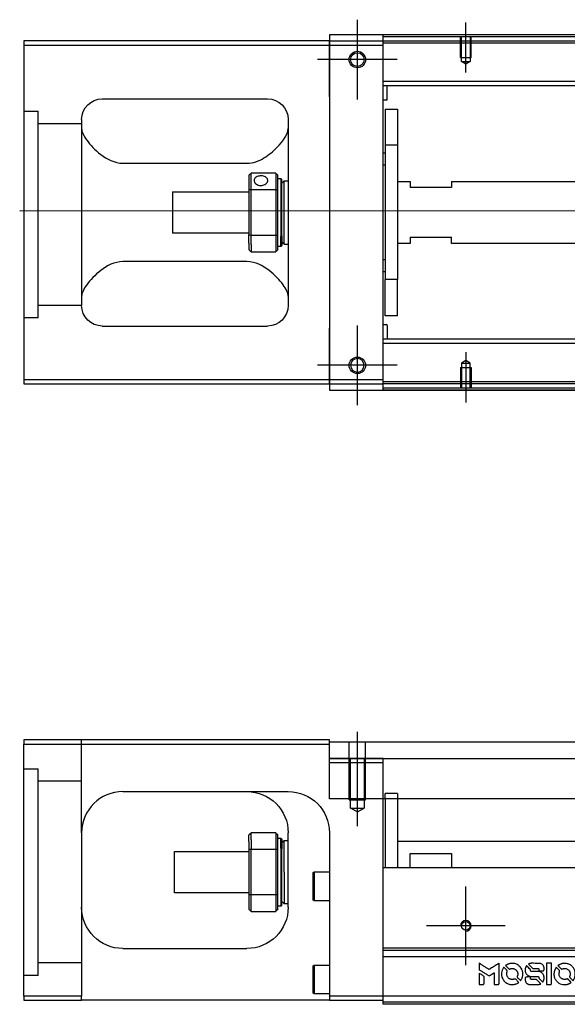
# Model space of a CAD drawing. Header units: millimetres. Extents: x 1805 to 4914, y -1594 to 860.
# Tile 27 of 41: x 3870 to 4003, y -909 to -671. Entities that reach past the tile are written whole.
import ezdxf
from ezdxf.lldxf.tags import DXFTag

# ---------------------------------------------------------------- set-up
doc = ezdxf.new("R2010")
doc.units = ezdxf.units.MM
doc.layers.get('0').update_dxf_attribs({"linetype": 'CONTINUOUS'})
tags = doc.linetypes.add('DASHED', pattern=[25.72, 12.86, -12.86]).pattern_tags.tags
tags[6:7] = [DXFTag(74, 4), DXFTag(75, 0), DXFTag(340, '0'), DXFTag(46, 0.0), DXFTag(50, 0.0), DXFTag(44, 0.0), DXFTag(45, 0.0)]
tags[4:5] = [DXFTag(74, 4), DXFTag(75, 0), DXFTag(340, '0'), DXFTag(46, 0.0), DXFTag(50, 0.0), DXFTag(44, 0.0), DXFTag(45, 0.0)]

# ---------------------------------------------------------------- blocks, each defined once
blk = doc.blocks.new('MosionX logo(完整正式版)')
h = blk.add_hatch(color=22)
h.dxf.hatch_style = 1
h.paths.add_polyline_path([(-1416, 1831), (-1517, 1831), (-1619, 1831), (-1707, 1742, 0.000288), (-1740, 1709, 0.000479), (-1769, 1680, 0.000013), (-1794, 1654, 0.197177), (-1794, 1654, 0.197497), (-1794, 1653, 0.00004), (-1779, 1638, 0.000834), (-1763, 1622, 0.000506), (-1744, 1603), (-1694, 1552), (-1555, 1692)])
h.paths.add_polyline_path([(-1892, 1355), (-1942, 1405, 0.000476), (-1962, 1424, 0.000789), (-1978, 1441, 0.000035), (-1993, 1455, 0.19758), (-1993, 1456, 0.198396), (-1994, 1455, 0.000019), (-2014, 1435, 0.000582), (-2036, 1413, 0.000351), (-2062, 1387, 0.000108), (-2174, 1275, 0.000692), (-2230, 1218, 0.000077), (-2269, 1179, 0.197527), (-2269, 1178, 0.410181), (-2269, 1177, 0.000493), (-2248, 1177, 0.002424), (-2219, 1177, 0.000529), (-2169, 1177), (-2070, 1177), (-1981, 1266)])
at = {"color": 22}
for points in [[(-2150, 1708, -0.000056), (-2089, 1647, -0.000021), (-2004, 1562, -0.000021), (-1911, 1469, -0.000025), (-1823, 1381), (-1619, 1177), (-1518, 1177), (-1417, 1177), (-1553, 1315, 0.000274), (-1619, 1381, 0.000123), (-1705, 1467, 0.000121), (-1797, 1559, 0.000165), (-1879, 1641), (-2068, 1831), (-2170, 1831), (-2272, 1831)], [(-1707, 1742, 0.000288), (-1740, 1709, 0.000479), (-1769, 1680, 0.000013), (-1794, 1654, 0.197177), (-1794, 1654, 0.197497), (-1794, 1653, 0.00004), (-1779, 1638, 0.000836), (-1763, 1622, 0.000505), (-1744, 1603), (-1694, 1552), (-1555, 1692), (-1416, 1831), (-1517, 1831), (-1619, 1831)], [(-4562, 1668), (-4562, 1603), (-4545, 1592, -0.000297), (-4534, 1586, -0.000037), (-4510, 1571, -0.000043), (-4482, 1554, -0.000036), (-4452, 1535, 0.000044), (-4422, 1517, 0.000063), (-4396, 1501, 0.000035), (-4374, 1488, 0.0009), (-4368, 1484), (-4360, 1479), (-4348, 1486, 0.001175), (-4342, 1490, 0.000208), (-4329, 1498, 0.000225), (-4315, 1506, 0.000203), (-4300, 1516, -0.000711), (-4286, 1525, -0.001119), (-4274, 1532, -0.000263), (-4263, 1539, -0.04589), (-4262, 1539, -0.519312), (-4261, 1539, -0.001914), (-4261, 1521, -0.003124), (-4260, 1493, -0.000285), (-4260, 1421), (-4260, 1303), (-4219, 1303, 0.001727), (-4189, 1303, 0.025279), (-4179, 1303, 0.073886), (-4173, 1305, 0.07426), (-4167, 1308, 0.03264), (-4166, 1310, 0.01784), (-4164, 1311, 0.017712), (-4163, 1313, 0.026854), (-4162, 1315), (-4160, 1319), (-4160, 1526), (-4159, 1733), (-4162, 1731, -0.004595), (-4163, 1730, -0.00016), (-4169, 1726, -0.000298), (-4177, 1722, -0.000208), (-4185, 1717, 0.000986), (-4210, 1701, 0.00025), (-4250, 1676, 0.000268), (-4292, 1650, 0.000436), (-4329, 1627, -0.002932), (-4341, 1619, -0.004718), (-4351, 1613, -0.001113), (-4360, 1608, -0.227179), (-4361, 1608, -0.045982), (-4362, 1608, -0.000145), (-4374, 1616, -0.000825), (-4387, 1624, -0.000517), (-4403, 1634, 0.000056), (-4458, 1668, 0.000289), (-4488, 1687, 0.000481), (-4511, 1701, 0.000418), (-4535, 1715), (-4562, 1732)], [(-4068, 1643, 0.064158), (-4094, 1594, 0.06356), (-4108, 1539, 0.064004), (-4107, 1483, 0.066747), (-4091, 1429, 0.04321), (-4073, 1396, 0.044737), (-4050, 1367, 0.044901), (-4021, 1342, 0.044184), (-3989, 1323, 0.026293), (-3965, 1313, 0.033344), (-3941, 1306, 0.033227), (-3917, 1303, 0.025815), (-3890, 1302, 0.023119), (-3864, 1304, 0.031044), (-3841, 1308, 0.031337), (-3819, 1315, 0.024258), (-3796, 1325, 0.015622), (-3788, 1329, 0.008495), (-3778, 1335, 0.008415), (-3769, 1341, 0.020814), (-3763, 1346), (-3760, 1348), (-3791, 1379, 0.002843), (-3814, 1403, 0.033917), (-3823, 1411, 0.087906), (-3831, 1414, 0.073302), (-3839, 1416, 0.022047), (-3843, 1415, 0.026465), (-3847, 1415, 0.022233), (-3851, 1414, 0.009985), (-3857, 1412, -0.039011), (-3876, 1407, -0.044398), (-3896, 1406, -0.045096), (-3915, 1408, -0.04265), (-3934, 1413, -0.071154), (-3961, 1428, -0.068827), (-3983, 1450, -0.068713), (-3998, 1476, -0.070507), (-4005, 1506, -0.028605), (-4006, 1519, -0.031418), (-4005, 1531, -0.031044), (-4002, 1544, -0.02668), (-3998, 1556, 0.038913), (-3996, 1564, 0.043732), (-3995, 1571, 0.047754), (-3995, 1578, 0.075756), (-3997, 1583, 0.07294), (-3999, 1586, 0.003456), (-4006, 1594, 0.005023), (-4017, 1605, 0.002422), (-4030, 1619, 0.000819), (-4042, 1631, 0.001349), (-4053, 1641, 0.0001), (-4062, 1650, 0.205335), (-4062, 1651, 0.219821), (-4063, 1650, 0.002494), (-4064, 1648, 0.007089), (-4066, 1646, 0.004494)], [(-3917, 1731, 0.024131), (-3935, 1728, 0.022344), (-3954, 1723, 0.021883), (-3972, 1717, 0.020884), (-3990, 1709, 0.010669), (-4000, 1703, 0.010389), (-4011, 1697, 0.010913), (-4020, 1692, 0.022227), (-4026, 1687), (-4029, 1685), (-3996, 1653, 0.002452), (-3984, 1640, 0.003628), (-3972, 1630, 0.001662), (-3963, 1621, 0.070159), (-3960, 1619, 0.047671), (-3958, 1618, 0.018624), (-3956, 1618, 0.017921), (-3953, 1617, 0.018804), (-3950, 1617, 0.018255), (-3946, 1617, 0.041312), (-3943, 1617, 0.037164), (-3939, 1618, 0.012342), (-3935, 1620, -0.015101), (-3924, 1624, -0.035998), (-3916, 1626, -0.033244), (-3907, 1627, -0.011249), (-3894, 1627, -0.004059), (-3883, 1627, -0.019693), (-3877, 1627, -0.027943), (-3872, 1626, -0.014411), (-3866, 1624, -0.033089), (-3851, 1619, -0.033887), (-3838, 1613, -0.034021), (-3825, 1604, -0.033942), (-3814, 1594, -0.02816), (-3804, 1582, -0.035032), (-3796, 1570, -0.035269), (-3790, 1557, -0.029196), (-3785, 1543, -0.037862), (-3782, 1526, -0.043657), (-3782, 1510, -0.043064), (-3784, 1494, -0.035184), (-3790, 1477, 0.033699), (-3792, 1470, 0.052815), (-3793, 1463, 0.059167), (-3793, 1456, 0.058972), (-3791, 1450, 0.059208), (-3788, 1445, 0.021125), (-3783, 1439, 0.008691), (-3773, 1429, 0.000851), (-3749, 1405, 0.001873), (-3736, 1393, 0.013884), (-3730, 1387, 0.022355), (-3726, 1385, 0.341453), (-3725, 1385, 0.073011), (-3722, 1388, 0.004587), (-3714, 1399, 0.00748), (-3707, 1411, 0.016837), (-3702, 1420, 0.028606), (-3692, 1443, 0.031352), (-3685, 1465, 0.031004), (-3681, 1489, 0.0268), (-3680, 1514, 0.026698), (-3681, 1541, 0.03002), (-3686, 1566, 0.030357), (-3693, 1590, 0.028554), (-3703, 1614, 0.062944), (-3732, 1658, 0.062206), (-3772, 1694, 0.062448), (-3819, 1719, 0.064355), (-3870, 1731, 0.017377), (-3880, 1731, 0.008369), (-3893, 1731, 0.008367), (-3907, 1731, 0.01757)], [(-3610, 1675, 0.023289), (-3616, 1665, 0.026845), (-3621, 1655, 0.026047), (-3626, 1644, 0.019751), (-3629, 1631, 0.013249), (-3631, 1624, 0.025169), (-3631, 1618, 0.016532), (-3632, 1611, 0.002937), (-3632, 1598, 0.003317), (-3632, 1586, 0.011808), (-3631, 1578, 0.01777), (-3631, 1572, 0.021476), (-3630, 1567, 0.04325), (-3623, 1544, 0.045753), (-3612, 1523, 0.04649), (-3598, 1505, 0.047672), (-3581, 1490, 0.025315), (-3573, 1485, 0.015208), (-3564, 1480, 0.01512), (-3554, 1476, 0.022488), (-3546, 1473, 0.027857), (-3532, 1469, 0.034138), (-3519, 1467, 0.014286), (-3499, 1467, 0.00124), (-3449, 1467, -0.00103), (-3418, 1467, -0.002552), (-3396, 1466, -0.001594), (-3379, 1466, -0.047676), (-3374, 1466, -0.085307), (-3367, 1463, -0.097789), (-3361, 1457, -0.085947), (-3357, 1450, -0.051339), (-3356, 1440, 0.014634), (-3355, 1436, 0.015028), (-3355, 1433, 0.014927), (-3354, 1430, 0.059415), (-3353, 1429, 0.070595), (-3351, 1425, 0.00028), (-3315, 1389, 0.000111), (-3279, 1352, 0.200239), (-3277, 1352, 0.268906), (-3276, 1352, 0.001866), (-3271, 1361, 0.007532), (-3267, 1370, 0.017818), (-3263, 1376, 0.013256), (-3261, 1383, 0.011636), (-3258, 1391, 0.011528), (-3256, 1399, 0.012303), (-3254, 1407, 0.0423), (-3252, 1419, 0.013657), (-3252, 1437, 0.013857), (-3252, 1455, 0.037428), (-3254, 1468, 0.014927), (-3256, 1477, 0.0122), (-3259, 1486, 0.012518), (-3262, 1494, 0.023062), (-3265, 1501, 0.065961), (-3281, 1525, 0.06055), (-3304, 1545, 0.059676), (-3331, 1559, 0.060497), (-3360, 1567, 0.025683), (-3367, 1567, 0.001528), (-3386, 1567, 0.002124), (-3410, 1568, 0.001173), (-3439, 1568, -0.000809), (-3490, 1568, -0.017164), (-3506, 1568, -0.063931), (-3514, 1570, -0.108429), (-3520, 1573, -0.052941), (-3523, 1577, -0.063675), (-3525, 1582, -0.050562), (-3526, 1587, -0.020337), (-3527, 1595, 0.009897), (-3528, 1599, 0.016482), (-3528, 1603, 0.019019), (-3529, 1606, 0.06043), (-3530, 1608, 0.076267), (-3533, 1613, 0.00054), (-3566, 1646, 0.000307), (-3601, 1680, 0.142594), (-3604, 1681, 0.232419), (-3604, 1681, 0.022995), (-3606, 1680, 0.024627), (-3608, 1678, 0.015407)], [(-3516, 1731, 0.018538), (-3522, 1730, 0.010695), (-3530, 1729, 0.01068), (-3538, 1727, 0.017678), (-3544, 1725, 0.013849), (-3551, 1722, 0.011814), (-3559, 1719, 0.004513), (-3566, 1716, 0.290035), (-3566, 1715, 0.196418), (-3566, 1714, 0.000124), (-3554, 1702, 0.001477), (-3540, 1688, 0.000898), (-3524, 1671), (-3481, 1629), (-3427, 1628, -0.001471), (-3387, 1628, -0.028714), (-3374, 1627, -0.097073), (-3367, 1625, -0.084199), (-3361, 1620, -0.042698), (-3359, 1616, -0.053912), (-3357, 1612, -0.051004), (-3356, 1608, -0.032967), (-3355, 1602, 0.00807), (-3355, 1600, 0.003023), (-3355, 1596, 0.002994), (-3355, 1592, 0.003629), (-3355, 1588), (-3354, 1579), (-3313, 1579, 0.001618), (-3293, 1579, 0.005206), (-3280, 1579, 0.00535), (-3271, 1579, 0.060675), (-3268, 1580, 0.048484), (-3266, 1581, 0.02389), (-3264, 1582, 0.022812), (-3261, 1584, 0.02462), (-3259, 1586, 0.061781), (-3255, 1591, 0.080179), (-3253, 1596, 0.048561), (-3252, 1604, 0.010021), (-3251, 1619, 0.016602), (-3252, 1638, 0.031409), (-3254, 1653, 0.036474), (-3258, 1666, 0.03439), (-3263, 1679, 0.065928), (-3277, 1699, 0.069066), (-3296, 1715, 0.065697), (-3319, 1725, 0.051559), (-3346, 1731, 0.020904), (-3360, 1731, 0.000451), (-3431, 1731, 0.000419), (-3502, 1732, 0.022759)], [(-3202, 1517), (-3202, 1303), (-3160, 1303), (-3118, 1303), (-3113, 1306, 0.071429), (-3109, 1309, 0.054799), (-3105, 1313, 0.053585), (-3102, 1318, 0.060698), (-3101, 1323, 0.033975), (-3100, 1332, 0.000112), (-3100, 1441, 0.000726), (-3100, 1548, 0.001084), (-3101, 1641), (-3102, 1732), (-3152, 1732), (-3202, 1732)], [(-3011, 1643, 0.018008), (-3017, 1634, 0.009842), (-3023, 1622, 0.009807), (-3030, 1610, 0.015716), (-3035, 1599, 0.048467), (-3047, 1561, 0.045841), (-3052, 1520, 0.046006), (-3049, 1479, 0.049638), (-3039, 1441, 0.064819), (-3012, 1391, 0.06695), (-2974, 1350, 0.066691), (-2926, 1320, 0.063505), (-2872, 1304, 0.03135), (-2858, 1302, 0.010439), (-2837, 1302, 0.010391), (-2817, 1302, 0.032408), (-2803, 1304, 0.015696), (-2787, 1307, 0.018095), (-2771, 1312, 0.018551), (-2757, 1317, 0.018352), (-2743, 1323, 0.015568), (-2733, 1328, 0.009832), (-2723, 1334, 0.009795), (-2713, 1341, 0.023727), (-2706, 1346), (-2703, 1348), (-2734, 1379, 0.001528), (-2751, 1397, 0.010022), (-2760, 1406, 0.019586), (-2766, 1411, 0.061865), (-2771, 1413, 0.055054), (-2777, 1415, 0.061607), (-2784, 1416, 0.048725), (-2792, 1415, 0.020221), (-2802, 1412, -0.017722), (-2813, 1409, -0.02685), (-2822, 1407, -0.02759), (-2832, 1406, -0.020233), (-2843, 1406, -0.04793), (-2864, 1409, -0.048386), (-2883, 1416, -0.047866), (-2901, 1426, -0.044964), (-2917, 1440, -0.04333), (-2931, 1457, -0.050921), (-2941, 1475, -0.051473), (-2946, 1495, -0.0459), (-2948, 1516, -0.019014), (-2948, 1526, -0.024114), (-2947, 1535, -0.025081), (-2945, 1544, -0.023892), (-2942, 1553, 0.008624), (-2939, 1560, 0.026486), (-2938, 1564, 0.035074), (-2937, 1568, 0.02756), (-2937, 1573, 0.087163), (-2939, 1580, 0.073291), (-2942, 1587, 0.028074), (-2951, 1596, 0.002594), (-2973, 1619), (-3005, 1651)], [(-2860, 1730, 0.023681), (-2878, 1728, 0.022402), (-2896, 1723, 0.021929), (-2914, 1717, 0.020503), (-2931, 1709, 0.013745), (-2941, 1704, 0.009767), (-2952, 1698, 0.009658), (-2962, 1691, 0.027804), (-2968, 1687), (-2971, 1685), (-2939, 1653, 0.002053), (-2924, 1638, 0.006738), (-2914, 1628, 0.007826), (-2907, 1622, 0.063909), (-2903, 1619, 0.061532), (-2897, 1617, 0.068674), (-2891, 1617, 0.052072), (-2885, 1618, 0.019648), (-2875, 1621, -0.018366), (-2864, 1624, -0.0288), (-2854, 1626, -0.029061), (-2844, 1627, -0.019155), (-2832, 1627, -0.053809), (-2807, 1624, -0.058833), (-2784, 1615, -0.058566), (-2764, 1601, -0.052525), (-2746, 1582, -0.044733), (-2737, 1566, -0.040573), (-2729, 1547, -0.041123), (-2725, 1529, -0.04951), (-2725, 1511, -0.017369), (-2725, 1502, -0.024255), (-2727, 1495, -0.023787), (-2729, 1487, -0.015798), (-2732, 1479, 0.010631), (-2734, 1474, 0.033653), (-2735, 1470, 0.037806), (-2736, 1467, 0.016307), (-2736, 1462, 0.068179), (-2734, 1453, 0.095747), (-2731, 1446, 0.033418), (-2722, 1436, 0.002133), (-2695, 1409, 0.001452), (-2680, 1395, 0.012393), (-2673, 1388, 0.020479), (-2668, 1385, 0.344362), (-2667, 1385, 0.074287), (-2663, 1388, 0.005454), (-2656, 1400, 0.008391), (-2649, 1412, 0.017097), (-2643, 1422, 0.027375), (-2635, 1442, 0.02835), (-2628, 1463, 0.027723), (-2624, 1485, 0.023913), (-2623, 1509, 0.027047), (-2623, 1537, 0.031685), (-2627, 1563, 0.032425), (-2634, 1588, 0.031013), (-2644, 1612, 0.037914), (-2661, 1641, 0.040153), (-2682, 1667, 0.039834), (-2707, 1688, 0.036173), (-2736, 1707, 0.040752), (-2765, 1719, 0.035885), (-2796, 1728, 0.035491), (-2828, 1731, 0.037615)], [(-2572, 1669), (-2572, 1604), (-2422, 1453), (-2271, 1303), (-2229, 1303, 0.0008), (-2202, 1303, 0.010795), (-2192, 1303, 0.030495), (-2186, 1304, 0.080372), (-2183, 1305, 0.03816), (-2179, 1308, 0.041799), (-2176, 1310, 0.042486), (-2174, 1314, 0.042078), (-2172, 1317, 0.099276), (-2170, 1322, 0.003302), (-2170, 1343, 0.002586), (-2170, 1380, 0.000204), (-2170, 1477), (-2170, 1633), (-2221, 1683), (-2271, 1733), (-2271, 1583), (-2272, 1433), (-2419, 1582, 0.000253), (-2476, 1639, 0.000412), (-2524, 1687, 0.000041), (-2567, 1730, 0.041338), (-2570, 1732), (-2572, 1734)], [(-4562, 1417), (-4562, 1303), (-4521, 1303, 0.000842), (-4494, 1303, 0.010591), (-4484, 1303, 0.028995), (-4479, 1303, 0.069543), (-4475, 1305, 0.051063), (-4471, 1307, 0.039932), (-4468, 1310, 0.039414), (-4465, 1314, 0.045845), (-4462, 1318, 0.094811), (-4461, 1322, 0.007124), (-4461, 1333, 0.004713), (-4461, 1352, 0.000534), (-4461, 1395), (-4461, 1469), (-4471, 1475, 0.000828), (-4502, 1494, 0.000879), (-4532, 1513, 0.000048), (-4561, 1530, 0.137596), (-4562, 1531, 0.413028), (-4562, 1530, 0.000016), (-4562, 1497, 0.000623), (-4562, 1460, 0.000374)], [(-3615, 1454, 0.065483), (-3620, 1451, 0.053271), (-3625, 1447, 0.052018), (-3628, 1443, 0.0556), (-3631, 1437, 0.036839), (-3632, 1434, 0.026922), (-3632, 1430, 0.016905), (-3633, 1424, 0.004317), (-3633, 1416, 0.016369), (-3632, 1397, 0.029936), (-3630, 1382, 0.03418), (-3627, 1369, 0.031327), (-3621, 1356, 0.046935), (-3612, 1340, 0.054053), (-3600, 1327, 0.053701), (-3585, 1317, 0.045364), (-3568, 1309, 0.032479), (-3552, 1305, 0.03386), (-3537, 1303, 0.013578), (-3512, 1303, 0.001155), (-3450, 1303, 0.000413), (-3396, 1303, 0.005008), (-3375, 1304, 0.013199), (-3364, 1304, 0.033956), (-3355, 1305, 0.013909), (-3347, 1308, 0.010864), (-3337, 1310, 0.010938), (-3329, 1313, 0.028702), (-3323, 1316), (-3318, 1318), (-3362, 1362), (-3405, 1406), (-3455, 1406, -0.001504), (-3477, 1406, -0.00328), (-3493, 1406, -0.001901), (-3506, 1406, -0.061333), (-3510, 1407, -0.063621), (-3514, 1409, -0.048633), (-3518, 1412, -0.046769), (-3522, 1415, -0.047961), (-3525, 1420, -0.02678), (-3526, 1424, -0.050957), (-3527, 1427, -0.029398), (-3528, 1431, -0.00401), (-3528, 1441), (-3529, 1456), (-3569, 1456, 0.001061), (-3593, 1456, 0.009147), (-3604, 1455, 0.020721), (-3611, 1455, 0.051619)], [(-2572, 1416), (-2572, 1303), (-2530, 1303), (-2488, 1303), (-2483, 1306, 0.03146), (-2480, 1308, 0.026444), (-2478, 1310, 0.026444), (-2476, 1312, 0.031457), (-2475, 1314), (-2472, 1319), (-2471, 1375), (-2471, 1431), (-2521, 1481, 0.000745), (-2540, 1499, 0.001228), (-2556, 1515, 0.000087), (-2571, 1529, 0.195134), (-2571, 1530, 0.412117), (-2572, 1529, 0.000048), (-2572, 1496, 0.00109), (-2572, 1460, 0.000653)], [(-2062, 1387, 0.000108), (-2174, 1275, 0.000692), (-2230, 1218, 0.000077), (-2269, 1179, 0.197527), (-2269, 1178, 0.410182), (-2269, 1177, 0.000493), (-2248, 1177, 0.002424), (-2219, 1177, 0.000529), (-2170, 1177), (-2070, 1177), (-1981, 1266), (-1892, 1355), (-1942, 1405, 0.000476), (-1962, 1424, 0.000789), (-1978, 1441, 0.000035), (-1993, 1455, 0.19758), (-1993, 1456, 0.198396), (-1994, 1455, 0.000019), (-2014, 1435, 0.000582), (-2036, 1413, 0.000351)], [(-1319, 1173, 0.082374), (-1332, 1167, 0.083404), (-1342, 1157, 0.082663), (-1349, 1145, 0.07897), (-1351, 1130, 0.084941), (-1349, 1114, 0.08953), (-1341, 1100, 0.090743), (-1329, 1090, 0.090193), (-1313, 1085, 0.10067), (-1296, 1085, 0.099454), (-1281, 1093, 0.097736), (-1269, 1106, 0.09365), (-1263, 1122, 0.07584), (-1263, 1135, 0.068415), (-1267, 1148, 0.068328), (-1274, 1159, 0.075277), (-1283, 1168, 0.059367), (-1291, 1172, 0.048986), (-1300, 1174, 0.048519), (-1310, 1174, 0.055347)], [(-1325, 1129), (-1325, 1104), (-1322, 1104), (-1319, 1104), (-1319, 1114), (-1319, 1125), (-1313, 1125), (-1306, 1126), (-1302, 1119, -0.003356), (-1300, 1116, -0.002757), (-1298, 1113, -0.002784), (-1296, 1110, -0.007382), (-1295, 1108, 0.019487), (-1294, 1105, 0.098302), (-1293, 1104, 0.116932), (-1291, 1104, 0.032798), (-1289, 1104), (-1285, 1104), (-1288, 1108, 0.005748), (-1289, 1111, 0.002522), (-1291, 1114, 0.002495), (-1293, 1117, 0.00334), (-1295, 1120), (-1299, 1126), (-1296, 1128, 0.066516), (-1292, 1130, 0.085926), (-1290, 1133, 0.082934), (-1289, 1137, 0.05747), (-1289, 1141, 0.023576), (-1289, 1144, 0.043538), (-1289, 1146, 0.050891), (-1290, 1148, 0.049897), (-1291, 1149, 0.067884), (-1295, 1152, 0.077412), (-1298, 1154, 0.049266), (-1304, 1154, 0.012208), (-1313, 1155), (-1325, 1155)], [(-1298, 1147, -0.120545), (-1296, 1144, -0.09136), (-1295, 1141, -0.087576), (-1296, 1137, -0.098026), (-1297, 1134, -0.079907), (-1299, 1133, -0.087697), (-1300, 1132, -0.041371), (-1303, 1132, -0.005557), (-1309, 1132), (-1319, 1131), (-1319, 1140), (-1319, 1149), (-1310, 1149, -0.007471), (-1305, 1149, -0.035301), (-1302, 1148, -0.060486), (-1300, 1148, -0.063546)]]:
    blk.add_lwpolyline(points, format="xyb", close=True, dxfattribs=at)

msp = doc.modelspace()

# ---------------------------------------------------------------- linework, layer by layer
at = {"ltscale": 0.2}
for p, q in [((3951.89, -690.15), (3951.89, -670.85)), ((3951.89, -690.02), (3951.89, -670.97)), ((3978.14, -683.64), (3978.14, -671.5)), ((3961.54, -680.5), (3942.24, -680.5)), ((3961.42, -680.5), (3942.37, -680.5)), ((3951.89, -764.15), (3951.89, -744.85)), ((3951.89, -764.02), (3951.89, -744.97)), ((3978.14, -751.35), (3978.14, -763.5)), ((3961.54, -754.5), (3942.24, -754.5)), ((3961.42, -754.5), (3942.37, -754.5)), ((3951.89, -866.06), (3951.89, -843.24)), ((3978.14, -899.67), (3978.14, -880.62)), ((3987.67, -890.15), (3968.62, -890.15))]:
    msp.add_line(p, q, dxfattribs=at)
at = {"linetype": 'Continuous'}
for p, q in [((3945.14, -676), (3871.14, -676)), ((3871.14, -676), (3871.14, -758)), ((4611.14, -674.5), (3945.14, -674.5)), ((3945.14, -674.5), (3945.14, -676)), ((3945.14, -677), (3945.14, -676)), ((3945.14, -676), (3945.14, -687.92)), ((3958.14, -675), (3958.14, -674.5)), ((4114.14, -675), (3958.14, -675)), ((3958.14, -676), (3958.14, -675)), ((3958.14, -677), (3958.14, -676)), ((3871.14, -677), (3945.14, -677)), ((3945.14, -677), (3958.14, -677)), ((3945.14, -689.5), (3945.14, -677)), ((3958.14, -758), (3958.14, -677)), ((3945.14, -687.92), (3945.14, -690.4)), ((3890.14, -690), (3930.14, -690)), ((3945.14, -689.5), (3945.14, -745.5)), ((3945.14, -690.4), (3945.14, -695.1)), ((3885.14, -695), (3885.14, -740)), ((3935.14, -695), (3935.14, -740)), ((3945.14, -695.1), (3945.14, -697.58)), ((3945.14, -697.58), (3945.14, -737.42)), ((3895.14, -705.59), (3925.14, -705.59)), ((3925.64, -708.5), (3925.64, -712.09)), ((3932.14, -708), (3926.14, -708)), ((3926.14, -711.95), (3926.14, -708)), ((3932.14, -708), (3932.14, -711.95)), ((3932.64, -712.09), (3932.64, -708.5)), ((3932.64, -709.25), (3933.34, -709.25)), ((3933.34, -709.25), (3933.64, -709.55)), ((3933.34, -709.25), (3933.34, -723.33)), ((3933.64, -723.12), (3933.64, -709.55)), ((3933.64, -710.35), (3934.14, -709.85)), ((3934.14, -709.85), (3935.14, -709.85)), ((3934.14, -725.15), (3934.14, -709.85)), ((3907.14, -712.5), (3925.64, -712.5)), ((3907.14, -712.5), (3907.14, -722.5)), ((3925.64, -712.09), (3925.64, -722.91)), ((3926.14, -723.04), (3926.14, -711.95)), ((3926.14, -711.95), (3932.14, -711.95)), ((3932.14, -711.95), (3932.14, -723.04)), ((3932.64, -722.91), (3932.64, -712.09)), ((3925.64, -722.5), (3907.14, -722.5)), ((3925.64, -724.92), (3925.64, -722.91)), ((3932.14, -723.04), (3926.14, -723.04)), ((3926.14, -725.28), (3926.14, -723.04)), ((3932.14, -723.04), (3932.14, -725.28)), ((3932.64, -726.5), (3932.64, -722.91)), ((3933.34, -725.75), (3933.34, -723.33)), ((3933.64, -723.12), (3933.64, -725.45)), ((3925.64, -724.92), (3925.64, -726.5)), ((3926.14, -725.28), (3926.14, -727)), ((3932.14, -725.28), (3932.14, -727)), ((3933.34, -725.75), (3932.64, -725.75)), ((3933.64, -725.45), (3933.34, -725.75)), ((3933.64, -724.65), (3934.14, -725.15)), ((3934.14, -725.15), (3935.14, -725.15)), ((3926.14, -727), (3932.14, -727)), ((3925.14, -729.4), (3895.14, -729.4)), ((3945.14, -737.42), (3945.14, -739.9)), ((3945.14, -739.9), (3945.14, -744.6)), ((3890.14, -745), (3930.14, -745)), ((3945.14, -744.6), (3945.14, -747.08)), ((3945.14, -758), (3945.14, -745.5)), ((3945.14, -747.08), (3945.14, -759)), ((3871.14, -758), (3871.14, -759)), ((3945.14, -758), (3871.14, -758)), ((3871.14, -759), (3945.14, -759)), ((3945.14, -759), (3945.14, -758)), ((3958.14, -758), (3945.14, -758)), ((3945.14, -759), (3958.14, -759)), ((3945.14, -759), (3945.14, -760.5)), ((3958.14, -759), (3958.14, -758)), ((3958.14, -760), (3958.14, -759)), ((4114.14, -760), (3958.14, -760)), ((3958.14, -760.5), (3958.14, -760)), ((3945.14, -760.5), (4611.14, -760.5)), ((3871.14, -845.15), (3871.14, -846.15)), ((3945.14, -845.15), (3871.14, -845.15)), ((3945.14, -846.15), (3945.14, -845.15)), ((3945.14, -845.65), (4026.5, -845.65)), ((3871.14, -846.15), (3945.14, -846.15)), ((3871.14, -907.15), (3871.14, -846.15)), ((3945.14, -859.42), (3945.14, -846.15)), ((3945.14, -849.65), (4026.5, -849.65)), ((3895.14, -857.65), (3935.14, -857.65)), ((4026.5, -859.42), (3945.14, -859.42)), ((3958.14, -875.15), (3958.14, -859.42)), ((3958.64, -859.42), (3958.64, -876.15)), ((3961.64, -859.42), (3961.64, -876.15)), ((3885.14, -867.65), (3885.14, -907.15)), ((3925.64, -869.72), (3925.64, -868.15)), ((3925.64, -869.72), (3925.64, -871.74)), ((3932.14, -867.65), (3926.14, -867.65)), ((3926.14, -869.37), (3926.14, -867.65)), ((3926.14, -869.37), (3926.14, -871.6)), ((3932.14, -867.65), (3932.14, -869.37)), ((3932.14, -869.37), (3932.14, -871.6)), ((3932.64, -871.74), (3932.64, -868.15)), ((3932.64, -868.9), (3933.34, -868.9)), ((3933.34, -868.9), (3933.64, -869.2)), ((3933.34, -871.32), (3933.34, -868.9)), ((3933.64, -869.2), (3933.64, -871.53)), ((3933.64, -870), (3934.14, -869.5)), ((3934.14, -869.5), (3935.14, -869.5)), ((3934.14, -877.15), (3934.14, -869.5)), ((3935.14, -885.65), (3935.14, -867.65)), ((3945.14, -867.65), (3945.14, -907.15)), ((3961.65, -869.65), (4009.57, -869.65)), ((3907.64, -872.15), (3925.64, -872.15)), ((3907.64, -877.15), (3907.64, -872.15)), ((3925.64, -871.74), (3925.64, -882.56)), ((3926.14, -882.69), (3926.14, -871.6)), ((3926.14, -871.6), (3932.14, -871.6)), ((3932.14, -871.6), (3932.14, -882.69)), ((3932.64, -882.56), (3932.64, -871.74)), ((3933.34, -871.32), (3933.34, -885.4)), ((3933.64, -885.1), (3933.64, -871.53)), ((3964.64, -872.65), (3974.64, -872.65)), ((3964.64, -876.15), (3964.64, -872.65)), ((3974.64, -872.65), (3974.64, -876.15)), ((3958.14, -876.15), (3958.14, -875.15)), ((4076.5, -876.15), (3958.14, -876.15)), ((3958.14, -895.6), (3958.14, -876.15)), ((3907.64, -882.15), (3907.64, -877.15)), ((3934.14, -877.15), (3934.14, -884.8)), ((3941.14, -877.33), (3941.39, -877.08)), ((3941.14, -877.33), (3941.14, -880.58)), ((3941.39, -877.08), (3945.14, -877.08)), ((3941.39, -877.08), (3941.39, -880.58)), ((3941.14, -880.58), (3941.14, -883.83)), ((3941.39, -880.58), (3941.39, -884.08)), ((3925.64, -882.15), (3907.64, -882.15)), ((3925.64, -882.56), (3925.64, -886.15)), ((3926.14, -886.65), (3926.14, -882.69)), ((3932.14, -882.69), (3926.14, -882.69)), ((3932.14, -882.69), (3932.14, -886.65)), ((3932.64, -886.15), (3932.64, -882.56)), ((3941.39, -884.08), (3941.14, -883.83)), ((3945.14, -884.08), (3941.39, -884.08)), ((3933.34, -885.4), (3932.64, -885.4)), ((3933.64, -885.1), (3933.34, -885.4)), ((3934.14, -884.8), (3933.64, -884.3)), ((3935.14, -884.8), (3934.14, -884.8)), ((3926.14, -886.65), (3932.14, -886.65)), ((3895.14, -895.65), (3925.14, -895.65)), ((4598.14, -895.6), (3958.14, -895.6)), ((3958.14, -896.1), (3958.14, -895.6)), ((3958.14, -907.15), (3958.14, -896.1)), ((3941.14, -899.9), (3941.39, -899.65)), ((3941.14, -899.9), (3941.14, -903.15)), ((3941.39, -899.65), (3945.14, -899.65)), ((3941.39, -899.65), (3941.39, -903.15)), ((3941.14, -903.15), (3941.14, -906.4)), ((3941.39, -903.15), (3941.39, -906.65)), ((3871.14, -907.15), (3871.14, -908.15)), ((3885.14, -907.15), (3871.14, -907.15)), ((3885.14, -908.15), (3885.14, -907.15)), ((3941.39, -906.65), (3941.14, -906.4)), ((3945.14, -906.65), (3941.39, -906.65)), ((3945.14, -907.15), (3945.14, -908.15)), ((3958.14, -907.15), (3945.14, -907.15)), ((4598.14, -907.15), (3958.14, -907.15)), ((3958.14, -909.15), (3958.14, -907.15)), ((3871.14, -908.15), (3885.14, -908.15)), ((3945.14, -908.15), (3885.14, -908.15)), ((3945.14, -908.15), (3958.14, -908.15)), ((4598.14, -909.15), (3958.14, -909.15))]:
    msp.add_line(p, q, dxfattribs=at)
at = {"linetype": 'DASHED'}
for p, q in [((3945.14, -676), (4064.14, -676)), ((4064.14, -676.5), (3958.14, -676.5)), ((3874.64, -743.02), (3871.14, -743.02)), ((3958.14, -849.65), (3945.14, -849.65)), ((4598.14, -897.65), (3958.14, -897.65)), ((3961.64, -896.15), (3958.64, -896.15)), ((3874.64, -902.15), (3871.14, -902.15)), ((4598.14, -908.65), (3958.14, -908.65))]:
    msp.add_line(p, q, dxfattribs=at)
at = {"linetype": 'DASHED', "ltscale": 0.1}
for p, q in [((3976.84, -680), (3976.84, -675)), ((3977.07, -681), (3977.07, -675)), ((3979.22, -675), (3979.22, -681)), ((3979.44, -680), (3979.44, -675)), ((3976.84, -680), (3979.44, -680)), ((3978.14, -681.64), (3977.07, -681)), ((3977.07, -681), (3979.22, -681)), ((3979.22, -681), (3978.14, -681.64)), ((3976.84, -755), (3979.44, -755)), ((3976.84, -755), (3976.84, -760)), ((3978.14, -753.36), (3977.07, -754)), ((3977.07, -754), (3977.07, -760)), ((3977.07, -754), (3979.22, -754)), ((3979.22, -754), (3978.14, -753.36)), ((3979.22, -760), (3979.22, -754)), ((3979.44, -755), (3979.44, -760)), ((3958.14, -850.65), (3958.14, -849.65))]:
    msp.add_line(p, q, dxfattribs=at)
at = {"linetype": 'DASHED', "ltscale": 0.6}
for p, q in [((4009.79, -685.82), (3958.14, -685.82)), ((4009.79, -686.82), (3958.14, -686.82)), ((3959.14, -690.14), (3959.14, -686.82)), ((3958.94, -690.34), (3958.14, -690.34)), ((3958.64, -692.5), (3961.64, -692.5)), ((3958.64, -692.5), (3958.64, -701.25)), ((3961.64, -692.5), (3961.64, -701.25)), ((3961.64, -701.25), (3958.64, -701.25)), ((3958.64, -701.25), (3958.64, -733.75)), ((3961.64, -701.25), (3961.64, -733.75)), ((3958.14, -703.09), (3958.64, -703.09)), ((3958.64, -706.09), (3958.14, -706.09)), ((3961.64, -710), (3964.64, -710)), ((3964.64, -710), (3964.64, -711.5)), ((3974.64, -710), (4060.94, -710)), ((3974.64, -710), (3974.64, -711.5)), ((3974.64, -711.5), (3964.64, -711.5)), ((3964.64, -723.5), (3974.64, -723.5)), ((3964.64, -723.5), (3964.64, -725)), ((3974.64, -725), (3974.64, -723.5)), ((3964.64, -725), (3961.64, -725)), ((4060.94, -725), (3974.64, -725)), ((3958.14, -728.9), (3958.64, -728.9)), ((3958.64, -731.9), (3958.14, -731.9)), ((3961.64, -733.75), (3958.64, -733.75)), ((3958.64, -742.5), (3958.64, -733.75)), ((3961.64, -742.5), (3961.64, -733.75)), ((3961.64, -742.5), (3958.64, -742.5)), ((3958.14, -744.65), (3958.94, -744.65)), ((3959.14, -744.85), (3959.14, -748.18)), ((4009.79, -748.18), (3958.14, -748.18)), ((4009.79, -749.18), (3958.14, -749.18)), ((4064.14, -758.5), (3958.14, -758.5)), ((4064.14, -759), (3958.14, -759))]:
    msp.add_line(p, q, dxfattribs=at)
at = {"linetype": 'DASHED', "ltscale": 0.3}
for p, q in [((3871.14, -693.02), (3874.64, -693.02)), ((3874.64, -743.02), (3874.64, -693.02)), ((3885.14, -696.02), (3874.64, -696.02)), ((3885.14, -740.02), (3874.64, -740.02)), ((3885.14, -867.65), (3885.14, -845.15)), ((3871.14, -852.15), (3874.64, -852.15)), ((3874.64, -902.15), (3874.64, -852.15)), ((3885.14, -855.15), (3874.64, -855.15)), ((3885.14, -899.15), (3874.64, -899.15))]:
    msp.add_line(p, q, dxfattribs=at)
msp.add_line((3870.14, -717), (4612.14, -717.5))
at = {"linetype": 'DASHED', "ltscale": 0.2}
for p, q in [((3949.89, -859.65), (3949.89, -845.65)), ((3953.89, -859.65), (3953.89, -845.65)), ((3945.14, -850.65), (3958.14, -850.65)), ((3950.24, -861.65), (3950.24, -849.65)), ((3953.54, -849.65), (3953.54, -861.65)), ((3958.14, -859.42), (3958.14, -849.65)), ((3949.89, -859.65), (3953.89, -859.65)), ((3961.64, -858.15), (3958.64, -858.15)), ((3958.64, -859.42), (3958.64, -858.15)), ((3961.64, -858.15), (3961.64, -859.42)), ((3950.24, -861.65), (3953.54, -861.65)), ((3951.89, -862.6), (3950.24, -861.65)), ((3951.89, -862.6), (3953.54, -861.65))]:
    msp.add_line(p, q, dxfattribs=at)
at = {"linetype": 'Continuous'}
for centre, radius in [((3951.89, -680.5), 2), ((3951.89, -680.5), 1.65), ((3951.89, -754.5), 2), ((3978.14, -890.15), 1.07)]:
    msp.add_circle(centre, radius, dxfattribs=at)
at = {"linetype": 'Continuous', "extrusion": (-1e-16, 0, -1)}
msp.add_circle((-3951.89, -754.5), 1.65, dxfattribs=at)
for centre, start, end in [((-3890.14, -695), 0, 90), ((-3930.14, -695), 90, 180), ((-3890.14, -740), 270, 0), ((-3930.14, -740), 180, 270)]:
    msp.add_arc(centre, 5, start, end, dxfattribs=at)
at = {"linetype": 'DASHED', "ltscale": 0.6}
for centre, start, end in [((3958.94, -690.14), 270, 0), ((3958.94, -744.85), 0, 90)]:
    msp.add_arc(centre, 0.2, start, end, dxfattribs=at)
at = {"linetype": 'Continuous'}
msp.add_arc((3895.14, -867.65), 10, 90, 180, dxfattribs=at)
at = {"linetype": 'Continuous', "extrusion": (0, 0, -1)}
for centre, start, end in [((-3925.14, -867.65), 90, 180), ((-3935.14, -867.65), 90, 180), ((-3895.14, -885.65), 270, 0), ((-3925.14, -885.65), 180, 270)]:
    msp.add_arc(centre, 10, start, end, dxfattribs=at)
msp.add_arc((3978.14, -890.15), 1.3, 270, 180)
at = {"linetype": 'Continuous'}
for points, degree in [([(4114.14, -674.5), (3958.14, -674.5)], 1), ([(3885.14, -697.21), (3885.14, -697.96), (3885.61, -698.93), (3886.39, -700)], 3), ([(3925.64, -708.5), (3925.81, -708.33), (3925.97, -708.17), (3926.14, -708)], 3), ([(3932.14, -708), (3932.31, -708.17), (3932.47, -708.33), (3932.64, -708.5)], 3), ([(3926.14, -711.95), (3925.97, -712), (3925.81, -712.04), (3925.64, -712.09)], 3), ([(3932.14, -711.95), (3932.31, -712), (3932.47, -712.04), (3932.64, -712.09)], 3), ([(3926.14, -723.04), (3925.97, -723), (3925.81, -722.95), (3925.64, -722.91)], 3), ([(3932.14, -723.04), (3932.31, -723), (3932.47, -722.95), (3932.64, -722.91)], 3), ([(3926.14, -727), (3925.97, -726.83), (3925.81, -726.67), (3925.64, -726.5)], 3), ([(3932.64, -726.5), (3932.47, -726.67), (3932.31, -726.83), (3932.14, -727)], 3), ([(3886.39, -735), (3885.61, -736.07), (3885.14, -737.04), (3885.14, -737.79)], 3), ([(3935.14, -737.79), (3935.14, -737.04), (3934.68, -736.07), (3933.9, -735)], 3), ([(4114.14, -760.5), (3958.14, -760.5)], 1), ([(3890.14, -858.99), (3890.11, -859.01), (3890.08, -859.03), (3890.05, -859.04)], 3), ([(3926.14, -867.65), (3925.97, -867.82), (3925.81, -867.98), (3925.64, -868.15)], 3), ([(3932.14, -867.65), (3932.31, -867.82), (3932.47, -867.98), (3932.64, -868.15)], 3), ([(3926.14, -871.6), (3925.97, -871.65), (3925.81, -871.69), (3925.64, -871.74)], 3), ([(3932.64, -871.74), (3932.47, -871.69), (3932.31, -871.65), (3932.14, -871.6)], 3), ([(3926.14, -882.69), (3925.97, -882.65), (3925.81, -882.6), (3925.64, -882.56)], 3), ([(3932.64, -882.56), (3932.47, -882.6), (3932.31, -882.65), (3932.14, -882.69)], 3), ([(3925.64, -886.15), (3925.81, -886.32), (3925.97, -886.48), (3926.14, -886.65)], 3), ([(3932.64, -886.15), (3932.47, -886.32), (3932.31, -886.48), (3932.14, -886.65)], 3), ([(4598.14, -896.1), (3958.14, -896.1)], 1)]:
    msp.add_open_spline(points, degree=degree, dxfattribs=at)
for points, knots in [([(3925.14, -705.59), (3926.66, -705.59), (3928.08, -705.03), (3930.48, -703.57), (3931.47, -702.71), (3934.04, -700.1), (3935.14, -698.37), (3935.14, -697.21)], [0, 0, 0, 0, 0.25, 0.25, 0.5, 0.5, 1, 1, 1, 1]), ([(3886.39, -700), (3887.21, -701.14), (3888.34, -702.36), (3891.23, -704.57), (3893.08, -705.59), (3895.14, -705.59)], [0, 0, 0, 0, 0.5, 0.5, 1, 1, 1, 1]), ([(3930.19, -709.72), (3930.19, -709.59), (3930.16, -709.46), (3930.04, -709.23), (3929.95, -709.12), (3929.72, -708.94), (3929.58, -708.86), (3929.27, -708.74), (3929.09, -708.69), (3928.73, -708.64), (3928.54, -708.64), (3928.18, -708.66), (3928, -708.69), (3927.67, -708.79), (3927.51, -708.85), (3927.25, -709.02), (3927.14, -709.12), (3926.98, -709.33), (3926.92, -709.46), (3926.9, -709.63), (3926.89, -709.68), (3926.89, -709.72)], [0, 0, 0, 0, 0.106605, 0.106605, 0.21316, 0.21316, 0.320465, 0.320465, 0.42832, 0.42832, 0.535356, 0.535356, 0.641477, 0.641477, 0.748016, 0.748016, 0.855648, 0.855648, 0.963354, 0.963354, 1, 1, 1, 1]), ([(3926.89, -709.72), (3926.89, -709.85), (3926.92, -709.99), (3927.04, -710.24), (3927.13, -710.37), (3927.36, -710.59), (3927.5, -710.69), (3927.82, -710.85), (3927.99, -710.91), (3928.35, -710.97), (3928.54, -710.98), (3928.91, -710.95), (3929.09, -710.91), (3929.42, -710.78), (3929.57, -710.7), (3929.83, -710.49), (3929.94, -710.37), (3930.11, -710.12), (3930.16, -709.99), (3930.19, -709.81), (3930.19, -709.77), (3930.19, -709.72)], [0, 0, 0, 0, 0.106605, 0.106605, 0.21316, 0.21316, 0.320465, 0.320465, 0.42832, 0.42832, 0.535356, 0.535356, 0.641477, 0.641477, 0.748016, 0.748016, 0.855648, 0.855648, 0.963354, 0.963354, 1, 1, 1, 1]), ([(3895.14, -729.4), (3893.08, -729.4), (3891.23, -730.43), (3888.35, -732.63), (3887.21, -733.86), (3886.39, -735)], [0, 0, 0, 0, 0.5, 0.5, 1, 1, 1, 1]), ([(3933.9, -735), (3933.07, -733.86), (3931.94, -732.64), (3929.06, -730.43), (3927.21, -729.4), (3925.14, -729.4)], [0, 0, 0, 0, 0.5, 0.5, 1, 1, 1, 1]), ([(3885.71, -864.34), (3885.62, -864.6), (3885.48, -865.03), (3885.38, -865.47), (3885.34, -865.65)], [0, 0, 0, 0, 0.596588, 1, 1, 1, 1])]:
    msp.add_open_spline(points, degree=3, knots=knots, dxfattribs=at)

# ---------------------------------------------------------------- block references
at = {"xscale": 0.012, "yscale": 0.012, "zscale": 0.012}
msp.add_blockref('MosionX logo(完整正式版)', (4036.1, -920.01), dxfattribs=at)

doc.saveas('drawing.dxf')
